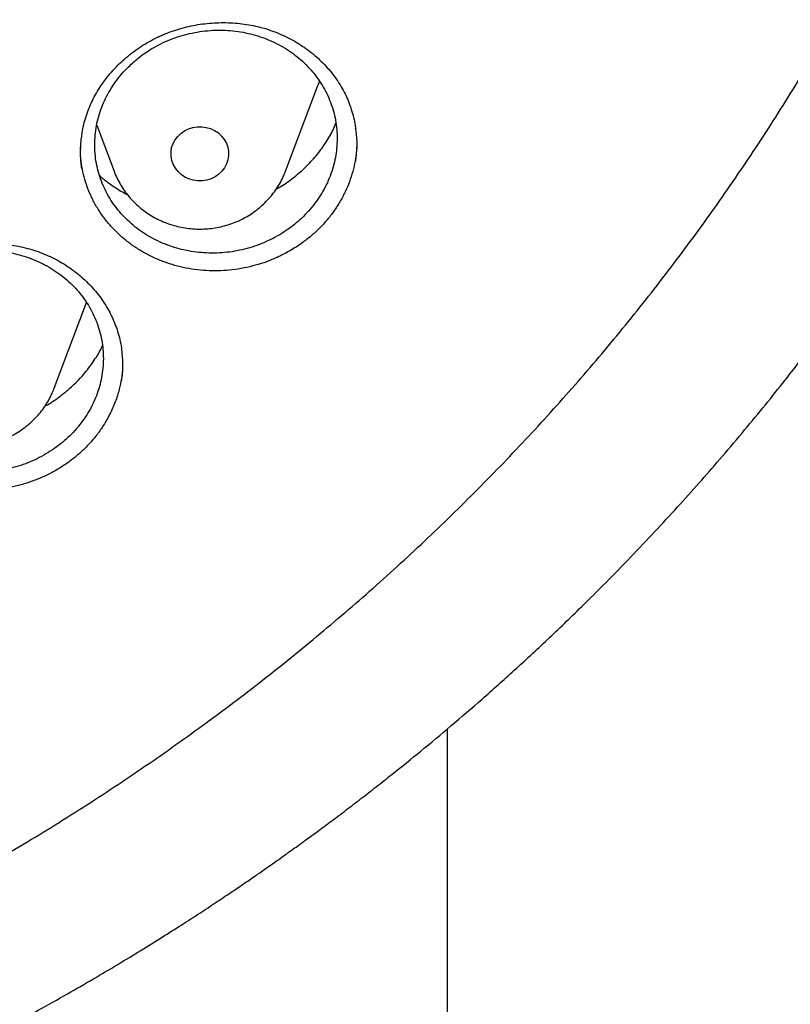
# Model space of a CAD drawing. Header units: millimetres. Extents: x 8 to 1233, y 12 to 1462.
# Tile 52 of 127: x 470 to 480, y 1250 to 1264. Entities that reach past the tile are written whole.
import ezdxf

# ---------------------------------------------------------------- set-up
doc = ezdxf.new("R2010")
doc.units = ezdxf.units.MM

msp = doc.modelspace()

# ---------------------------------------------------------------- linework, layer by layer
at = {"color": 7, "linetype": 'Continuous', "lineweight": 30}
for p, q in [((473.405, 1261.823), (473.852, 1263.011)), ((470.788, 1262.462), (471.029, 1261.823)), ((470.2, 1258.816), (470.648, 1260.004)), ((475.645, 1254.095), (475.645, 1108.528))]:
    msp.add_line(p, q, dxfattribs=at)
at = {"color": 7, "linetype": 'Continuous', "lineweight": 30, "flags": 128}
for points in [[(473.874, 1263.074), (473.874, 1263.073), (473.852, 1263.011)], [(472.524, 1261.823), (472.48, 1261.781), (472.429, 1261.746), (472.373, 1261.719), (472.314, 1261.7), (472.252, 1261.69), (472.189, 1261.69), (472.127, 1261.699), (472.067, 1261.716), (472.011, 1261.742), (471.96, 1261.777), (471.915, 1261.818), (471.878, 1261.865), (471.849, 1261.918), (471.829, 1261.973), (471.819, 1262.031), (471.818, 1262.09), (471.827, 1262.149), (471.846, 1262.205), (471.874, 1262.257), (471.911, 1262.305), (471.955, 1262.347), (472.005, 1262.382), (472.061, 1262.41), (472.12, 1262.428), (472.182, 1262.438), (472.245, 1262.439), (472.307, 1262.43), (472.367, 1262.412), (472.423, 1262.386), (472.474, 1262.352), (472.519, 1262.31), (472.556, 1262.263), (472.585, 1262.211), (472.605, 1262.155), (472.616, 1262.097), (472.616, 1262.038), (472.607, 1261.98), (472.588, 1261.924), (472.56, 1261.871), (472.524, 1261.823)]]:
    msp.add_lwpolyline(points, dxfattribs=at)
at = {"color": 7, "linetype": 'Continuous', "lineweight": 30}
for points, knots in [([(417.449, 1280.838), (417.446, 1280.803), (417.442, 1280.732), (417.435, 1280.615), (417.429, 1280.49), (417.421, 1280.359), (417.412, 1280.218), (417.405, 1280.067), (417.396, 1279.888), (417.387, 1279.679), (417.379, 1279.439), (417.372, 1279.15), (417.367, 1278.808), (417.366, 1278.409), (417.37, 1277.982), (417.383, 1277.493), (417.406, 1276.951), (417.442, 1276.366), (417.489, 1275.778), (417.547, 1275.193), (417.617, 1274.61), (417.711, 1273.929), (417.837, 1273.152), (418.004, 1272.282), (418.156, 1271.593), (418.279, 1271.082), (418.364, 1270.747), (418.452, 1270.418), (418.539, 1270.103), (418.623, 1269.811), (418.701, 1269.546), (418.775, 1269.307), (418.842, 1269.095), (418.902, 1268.908), (418.955, 1268.748), (419, 1268.613), (419.036, 1268.505), (419.067, 1268.416), (419.096, 1268.33), (419.131, 1268.231), (419.173, 1268.112), (419.227, 1267.962), (419.293, 1267.778), (419.375, 1267.559), (419.469, 1267.311), (419.578, 1267.034), (419.699, 1266.733), (419.829, 1266.419), (420.043, 1265.92), (420.345, 1265.253), (420.733, 1264.458), (421.119, 1263.718), (421.5, 1263.031), (421.892, 1262.362), (422.333, 1261.648), (422.831, 1260.888), (423.393, 1260.084), (423.98, 1259.296), (424.516, 1258.618), (424.997, 1258.039), (425.419, 1257.551), (425.864, 1257.056), (426.333, 1256.555), (426.792, 1256.085), (427.237, 1255.646), (427.665, 1255.238), (428.111, 1254.829), (428.572, 1254.42), (428.987, 1254.066), (429.341, 1253.773), (429.623, 1253.544), (429.887, 1253.335), (430.131, 1253.145), (430.356, 1252.973), (430.568, 1252.813), (430.765, 1252.667), (430.945, 1252.536), (431.081, 1252.438), (431.177, 1252.369), (431.235, 1252.328), (431.285, 1252.292), (431.341, 1252.253), (431.417, 1252.199), (431.517, 1252.13), (431.639, 1252.045), (431.785, 1251.945), (431.952, 1251.831), (432.232, 1251.644), (432.62, 1251.391), (433.116, 1251.079), (433.626, 1250.769), (434.149, 1250.464), (434.686, 1250.162), (435.271, 1249.848), (435.906, 1249.522), (436.592, 1249.187), (437.291, 1248.865), (438.063, 1248.529), (438.902, 1248.189), (439.807, 1247.849), (440.706, 1247.539), (441.599, 1247.257), (442.485, 1247.002), (443.362, 1246.773), (444.234, 1246.567), (445.148, 1246.375), (446.108, 1246.199), (447.115, 1246.042), (448.127, 1245.913), (449.142, 1245.812), (450.16, 1245.739), (451.179, 1245.694), (452.2, 1245.677), (453.22, 1245.688), (454.24, 1245.728), (455.258, 1245.796), (456.274, 1245.891), (457.287, 1246.015), (458.298, 1246.166), (459.301, 1246.345), (460.295, 1246.55), (461.281, 1246.782), (462.264, 1247.042), (463.173, 1247.31), (464.009, 1247.579), (464.779, 1247.845), (465.553, 1248.134), (466.339, 1248.447), (467.137, 1248.788), (467.945, 1249.156), (468.757, 1249.552), (469.573, 1249.975), (470.234, 1250.34), (470.737, 1250.631), (471.075, 1250.831), (471.393, 1251.024), (471.688, 1251.207), (471.96, 1251.38), (472.211, 1251.541), (472.439, 1251.692), (472.647, 1251.831), (472.831, 1251.956), (472.992, 1252.066), (473.13, 1252.162), (473.249, 1252.246), (473.344, 1252.313), (473.426, 1252.372), (473.508, 1252.43), (473.604, 1252.499), (473.726, 1252.588), (473.876, 1252.698), (474.053, 1252.829), (474.248, 1252.976), (474.453, 1253.133), (474.664, 1253.297), (474.942, 1253.516), (475.288, 1253.795), (475.705, 1254.143), (476.137, 1254.516), (476.583, 1254.914), (477.042, 1255.339), (477.465, 1255.746), (477.85, 1256.129), (478.19, 1256.477), (478.52, 1256.825), (478.835, 1257.167), (479.134, 1257.499), (479.431, 1257.84), (479.726, 1258.187), (480.017, 1258.539), (480.287, 1258.875), (480.539, 1259.197), (480.773, 1259.504), (480.99, 1259.795), (481.189, 1260.067), (481.376, 1260.329), (481.562, 1260.594), (481.757, 1260.879), (481.965, 1261.189), (482.184, 1261.524), (482.414, 1261.887), (482.654, 1262.276), (482.903, 1262.693), (483.139, 1263.104), (483.362, 1263.505), (483.571, 1263.892), (483.781, 1264.294), (483.984, 1264.698), (484.192, 1265.127), (484.399, 1265.57), (484.602, 1266.024), (484.784, 1266.45), (484.948, 1266.848), (485.094, 1267.216), (485.224, 1267.555), (485.32, 1267.815), (485.387, 1268), (485.428, 1268.114), (485.462, 1268.21), (485.488, 1268.287), (485.51, 1268.348), (485.531, 1268.41), (485.557, 1268.486), (485.592, 1268.587), (485.633, 1268.712), (485.691, 1268.885), (485.761, 1269.104), (485.844, 1269.367), (485.929, 1269.647), (486.016, 1269.943), (486.108, 1270.269), (486.204, 1270.625), (486.304, 1271.013), (486.403, 1271.422), (486.501, 1271.851), (486.597, 1272.302), (486.69, 1272.773), (486.78, 1273.263), (486.874, 1273.838), (486.967, 1274.483), (487.052, 1275.186), (487.119, 1275.866), (487.169, 1276.523), (487.204, 1277.158), (487.226, 1277.768), (487.234, 1278.284), (487.234, 1278.709), (487.23, 1279.05), (487.222, 1279.377), (487.213, 1279.685), (487.201, 1279.968), (487.189, 1280.223), (487.177, 1280.45), (487.164, 1280.652), (487.155, 1280.779), (487.151, 1280.838)], [0, 0, 0, 0, 0.000951, 0.00193, 0.003036, 0.004253, 0.00557, 0.006974, 0.008466, 0.010552, 0.012788, 0.015174, 0.018604, 0.022304, 0.026272, 0.03051, 0.035893, 0.041374, 0.046842, 0.052297, 0.05774, 0.063171, 0.071403, 0.079606, 0.08778, 0.090983, 0.094182, 0.097376, 0.100428, 0.103231, 0.105785, 0.10809, 0.110147, 0.111955, 0.113514, 0.114824, 0.115886, 0.11666, 0.117435, 0.118394, 0.119556, 0.120935, 0.1228, 0.124954, 0.127398, 0.13013, 0.133153, 0.136345, 0.139516, 0.148103, 0.156499, 0.163834, 0.171017, 0.178053, 0.185051, 0.193961, 0.202877, 0.211797, 0.220722, 0.226386, 0.232222, 0.238233, 0.244421, 0.250785, 0.255992, 0.261311, 0.266742, 0.272285, 0.27791, 0.281398, 0.284646, 0.287656, 0.290428, 0.29296, 0.295254, 0.297539, 0.299525, 0.301212, 0.30203, 0.302668, 0.303133, 0.303663, 0.304513, 0.305603, 0.306931, 0.308499, 0.310306, 0.312352, 0.317473, 0.322688, 0.327986, 0.333366, 0.338829, 0.344373, 0.351014, 0.357768, 0.364616, 0.371408, 0.380055, 0.388561, 0.396927, 0.405153, 0.413239, 0.421184, 0.429005, 0.436806, 0.445722, 0.454637, 0.463552, 0.472466, 0.481381, 0.490295, 0.499209, 0.508124, 0.517038, 0.525953, 0.534867, 0.543782, 0.552713, 0.561687, 0.570523, 0.5794, 0.588317, 0.597276, 0.604345, 0.611477, 0.618749, 0.626162, 0.633856, 0.641696, 0.649684, 0.657818, 0.6661, 0.66977, 0.673275, 0.676573, 0.679664, 0.682548, 0.68518, 0.687612, 0.689845, 0.691879, 0.693551, 0.69506, 0.69637, 0.697452, 0.698185, 0.699064, 0.700127, 0.701374, 0.703099, 0.705086, 0.707304, 0.709618, 0.712011, 0.714483, 0.719094, 0.723957, 0.729073, 0.73444, 0.74006, 0.745932, 0.750271, 0.754723, 0.759079, 0.763274, 0.767308, 0.77118, 0.775537, 0.779669, 0.783577, 0.787261, 0.790789, 0.794084, 0.797145, 0.799974, 0.80285, 0.805987, 0.809384, 0.813035, 0.816945, 0.821115, 0.825545, 0.830235, 0.834102, 0.838129, 0.842317, 0.846532, 0.850561, 0.855429, 0.859991, 0.864249, 0.8682, 0.871847, 0.875187, 0.878223, 0.879511, 0.880626, 0.881559, 0.88231, 0.882879, 0.883358, 0.884118, 0.885104, 0.886317, 0.887757, 0.890141, 0.892692, 0.895393, 0.898241, 0.901239, 0.90476, 0.908466, 0.912357, 0.916434, 0.920696, 0.925143, 0.929775, 0.934543, 0.941328, 0.94789, 0.954228, 0.960343, 0.966236, 0.971905, 0.977351, 0.980594, 0.983753, 0.986827, 0.989704, 0.992312, 0.994612, 0.996657, 0.99845, 1, 1, 1, 1]), ([(420.062, 1274.36), (420.064, 1274.346), (420.086, 1274.167), (420.138, 1273.824), (420.218, 1273.333), (420.308, 1272.842), (420.405, 1272.353), (420.512, 1271.866), (420.626, 1271.381), (420.749, 1270.897), (420.881, 1270.415), (421.02, 1269.935), (421.169, 1269.457), (421.325, 1268.982), (421.49, 1268.509), (421.662, 1268.039), (421.843, 1267.572), (422.032, 1267.107), (422.229, 1266.645), (422.435, 1266.187), (422.648, 1265.731), (422.868, 1265.279), (423.097, 1264.83), (423.334, 1264.385), (423.578, 1263.944), (423.83, 1263.506), (424.089, 1263.072), (424.356, 1262.643), (424.63, 1262.217), (424.912, 1261.796), (425.201, 1261.379), (425.497, 1260.966), (425.801, 1260.559), (426.111, 1260.155), (426.428, 1259.757), (426.753, 1259.363), (427.084, 1258.975), (427.421, 1258.592), (427.766, 1258.213), (428.116, 1257.841), (428.474, 1257.473), (428.837, 1257.111), (429.207, 1256.755), (429.583, 1256.405), (429.965, 1256.06), (430.353, 1255.721), (430.747, 1255.388), (431.147, 1255.061), (431.552, 1254.741), (431.962, 1254.426), (432.379, 1254.118), (432.8, 1253.816), (433.227, 1253.521), (433.658, 1253.233), (434.095, 1252.951), (434.536, 1252.675), (434.983, 1252.407), (435.433, 1252.145), (435.889, 1251.891), (436.348, 1251.643), (436.812, 1251.402), (437.28, 1251.169), (437.752, 1250.942), (438.228, 1250.723), (438.708, 1250.512), (439.191, 1250.307), (439.677, 1250.11), (440.168, 1249.921), (440.661, 1249.739), (441.157, 1249.565), (441.657, 1249.398), (442.159, 1249.239), (442.664, 1249.088), (443.171, 1248.944), (443.681, 1248.808), (444.193, 1248.68), (444.707, 1248.56), (445.224, 1248.448), (445.742, 1248.343), (446.262, 1248.247), (446.784, 1248.159), (447.307, 1248.078), (447.831, 1248.006), (448.357, 1247.941), (448.883, 1247.885), (449.411, 1247.837), (449.939, 1247.797), (450.468, 1247.765), (450.997, 1247.741), (451.527, 1247.725), (452.057, 1247.717), (452.587, 1247.717), (453.117, 1247.726), (453.647, 1247.742), (454.176, 1247.767), (454.705, 1247.8), (455.233, 1247.841), (455.76, 1247.889), (456.287, 1247.946), (456.812, 1248.012), (457.337, 1248.085), (457.86, 1248.166), (458.381, 1248.255), (458.901, 1248.352), (459.419, 1248.457), (459.935, 1248.57), (460.449, 1248.691), (460.961, 1248.819), (461.471, 1248.956), (461.978, 1249.1), (462.483, 1249.252), (462.985, 1249.412), (463.484, 1249.579), (463.98, 1249.754), (464.473, 1249.937), (464.963, 1250.127), (465.449, 1250.324), (465.932, 1250.529), (466.412, 1250.741), (466.887, 1250.961), (467.359, 1251.188), (467.827, 1251.422), (468.29, 1251.663), (468.749, 1251.911), (469.204, 1252.167), (469.655, 1252.429), (470.101, 1252.698), (470.542, 1252.974), (470.978, 1253.256), (471.409, 1253.546), (471.835, 1253.841), (472.256, 1254.144), (472.672, 1254.452), (473.082, 1254.767), (473.487, 1255.088), (473.886, 1255.416), (474.279, 1255.749), (474.667, 1256.088), (475.048, 1256.434), (475.424, 1256.785), (475.793, 1257.141), (476.156, 1257.504), (476.513, 1257.872), (476.863, 1258.245), (477.207, 1258.624), (477.544, 1259.007), (477.875, 1259.396), (478.198, 1259.79), (478.515, 1260.189), (478.825, 1260.593), (479.128, 1261.001), (479.423, 1261.414), (479.712, 1261.831), (479.993, 1262.253), (480.267, 1262.679), (480.533, 1263.109), (480.792, 1263.543), (481.043, 1263.981), (481.286, 1264.423), (481.522, 1264.868), (481.75, 1265.317), (481.971, 1265.77), (482.183, 1266.225), (482.387, 1266.684), (482.584, 1267.146), (482.772, 1267.611), (482.952, 1268.079), (483.125, 1268.549), (483.288, 1269.022), (483.444, 1269.498), (483.592, 1269.976), (483.731, 1270.456), (483.861, 1270.938), (483.984, 1271.422), (484.098, 1271.907), (484.203, 1272.395), (484.3, 1272.884), (484.389, 1273.374), (484.468, 1273.866), (484.526, 1274.255), (484.554, 1274.48), (484.561, 1274.54)], [0, 0, 0, 0, 0.000487, 0.006121, 0.011754, 0.017387, 0.023021, 0.028654, 0.034288, 0.039922, 0.045555, 0.051189, 0.056822, 0.062456, 0.06809, 0.073724, 0.079357, 0.084991, 0.090625, 0.096259, 0.101893, 0.107527, 0.113161, 0.118796, 0.12443, 0.130064, 0.135698, 0.141333, 0.146967, 0.152602, 0.158236, 0.163871, 0.169506, 0.17514, 0.180775, 0.18641, 0.192045, 0.19768, 0.203315, 0.20895, 0.214585, 0.22022, 0.225855, 0.23149, 0.237126, 0.242761, 0.248397, 0.254032, 0.259668, 0.265303, 0.270939, 0.276574, 0.28221, 0.287846, 0.293482, 0.299117, 0.304753, 0.310389, 0.316025, 0.321661, 0.327297, 0.332933, 0.338569, 0.344205, 0.349841, 0.355478, 0.361114, 0.36675, 0.372386, 0.378023, 0.383659, 0.389295, 0.394932, 0.400568, 0.406204, 0.411841, 0.417477, 0.423114, 0.42875, 0.434387, 0.440023, 0.44566, 0.451296, 0.456933, 0.462569, 0.468206, 0.473842, 0.479479, 0.485115, 0.490752, 0.496388, 0.502025, 0.507662, 0.513298, 0.518935, 0.524571, 0.530208, 0.535845, 0.541481, 0.547118, 0.552754, 0.558391, 0.564027, 0.569664, 0.5753, 0.580937, 0.586573, 0.59221, 0.597846, 0.603483, 0.609119, 0.614756, 0.620392, 0.626028, 0.631665, 0.637301, 0.642937, 0.648574, 0.65421, 0.659846, 0.665482, 0.671118, 0.676754, 0.682391, 0.688027, 0.693663, 0.699299, 0.704935, 0.710571, 0.716206, 0.721842, 0.727478, 0.733114, 0.73875, 0.744385, 0.750021, 0.755656, 0.761292, 0.766927, 0.772563, 0.778198, 0.783834, 0.789469, 0.795104, 0.800739, 0.806374, 0.812009, 0.817644, 0.823279, 0.828914, 0.834549, 0.840184, 0.845819, 0.851453, 0.857088, 0.862722, 0.868357, 0.873991, 0.879626, 0.88526, 0.890894, 0.896529, 0.902163, 0.907797, 0.913431, 0.919065, 0.924699, 0.930333, 0.935967, 0.9416, 0.947234, 0.952868, 0.958502, 0.964135, 0.969769, 0.975403, 0.981036, 0.98667, 0.992303, 0.997937, 1, 1, 1, 1]), ([(471.676, 1263.699), (471.696, 1263.707), (471.753, 1263.732), (471.852, 1263.769), (471.973, 1263.806), (472.096, 1263.836), (472.223, 1263.859), (472.351, 1263.874), (472.48, 1263.881), (472.609, 1263.881), (472.738, 1263.873), (472.865, 1263.857), (472.989, 1263.834), (473.11, 1263.803), (473.228, 1263.765), (473.342, 1263.719), (473.453, 1263.667), (473.56, 1263.607), (473.664, 1263.54), (473.763, 1263.467), (473.856, 1263.387), (473.944, 1263.302), (474.024, 1263.212), (474.097, 1263.117), (474.162, 1263.019), (474.219, 1262.919), (474.268, 1262.815), (474.309, 1262.707), (474.343, 1262.596), (474.365, 1262.498), (474.374, 1262.436), (474.377, 1262.413)], [0, 0, 0, 0, 0.0176018, 0.0524175, 0.0874185, 0.1226869, 0.1581895, 0.1938774, 0.2296883, 0.2655506, 0.3013673, 0.3370604, 0.3725646, 0.4078281, 0.4428019, 0.4776015, 0.5127327, 0.5482891, 0.5841926, 0.6203485, 0.6566495, 0.6929789, 0.7291899, 0.7651815, 0.8008693, 0.8361909, 0.8712272, 0.9066122, 0.9423559, 0.9783963, 1, 1, 1, 1]), ([(470.58, 1262.311), (470.583, 1262.334), (470.592, 1262.397), (470.615, 1262.496), (470.648, 1262.609), (470.69, 1262.719), (470.74, 1262.826), (470.798, 1262.93), (470.863, 1263.031), (470.936, 1263.13), (471.017, 1263.224), (471.104, 1263.314), (471.197, 1263.398), (471.297, 1263.477), (471.401, 1263.55), (471.509, 1263.616), (471.602, 1263.665), (471.658, 1263.691), (471.676, 1263.699)], [0, 0, 0, 0, 0.040071, 0.107115, 0.173437, 0.238971, 0.304035, 0.369615, 0.435717, 0.502252, 0.569105, 0.636144, 0.703216, 0.77014, 0.836788, 0.903052, 0.968859, 1, 1, 1, 1]), ([(471.25, 1263.289), (471.218, 1263.258), (471.154, 1263.194), (471.068, 1263.089), (470.99, 1262.977), (470.924, 1262.859), (470.868, 1262.739), (470.824, 1262.615), (470.79, 1262.486), (470.769, 1262.356), (470.76, 1262.227), (470.762, 1262.097), (470.776, 1261.968), (470.803, 1261.84), (470.84, 1261.716), (470.889, 1261.595), (470.949, 1261.478), (471.021, 1261.367), (471.101, 1261.262), (471.191, 1261.165), (471.291, 1261.074), (471.399, 1260.991), (471.513, 1260.918), (471.634, 1260.854), (471.762, 1260.8), (471.895, 1260.756), (472.03, 1260.722), (472.169, 1260.7), (472.31, 1260.688), (472.453, 1260.687), (472.594, 1260.697), (472.734, 1260.718), (472.873, 1260.75), (473.009, 1260.792), (473.139, 1260.845), (473.265, 1260.907), (473.386, 1260.979), (473.501, 1261.06), (473.606, 1261.149), (473.704, 1261.245), (473.793, 1261.349), (473.873, 1261.46), (473.942, 1261.575), (474, 1261.694), (474.048, 1261.819), (474.084, 1261.946), (474.108, 1262.075), (474.12, 1262.204), (474.121, 1262.335), (474.11, 1262.465), (474.086, 1262.593), (474.052, 1262.717), (474.005, 1262.84), (473.947, 1262.958), (473.879, 1263.07), (473.801, 1263.176), (473.713, 1263.276), (473.615, 1263.369), (473.51, 1263.453), (473.398, 1263.528), (473.277, 1263.595), (473.15, 1263.652), (473.02, 1263.698), (472.886, 1263.734), (472.747, 1263.76), (472.605, 1263.775), (472.465, 1263.778), (472.323, 1263.771), (472.182, 1263.752), (472.042, 1263.723), (471.906, 1263.684), (471.775, 1263.634), (471.646, 1263.574), (471.513, 1263.498), (471.378, 1263.405), (471.293, 1263.328), (471.25, 1263.289)], [0, 0, 0, 0, 0.01322, 0.02644, 0.040045, 0.053649, 0.066869, 0.080089, 0.093693, 0.107297, 0.120521, 0.133744, 0.147351, 0.160958, 0.174189, 0.18742, 0.201034, 0.214649, 0.227887, 0.241125, 0.254748, 0.268371, 0.281613, 0.294856, 0.308484, 0.322111, 0.335353, 0.348596, 0.362223, 0.37585, 0.389087, 0.402324, 0.415946, 0.429568, 0.442798, 0.456027, 0.469641, 0.483255, 0.496478, 0.5097, 0.523307, 0.536914, 0.550133, 0.563353, 0.576956, 0.59056, 0.603781, 0.617003, 0.630609, 0.644214, 0.657443, 0.670671, 0.684283, 0.697895, 0.711131, 0.724367, 0.737987, 0.751607, 0.764849, 0.778091, 0.791717, 0.805344, 0.818587, 0.83183, 0.845458, 0.859086, 0.872325, 0.885564, 0.899188, 0.912812, 0.926044, 0.939276, 0.952893, 0.966509, 0.983162, 1, 1, 1, 1]), ([(473.277, 1261.576), (473.295, 1261.585), (473.379, 1261.63), (473.515, 1261.73), (473.683, 1261.874), (473.832, 1262.034), (473.96, 1262.209), (474.051, 1262.36), (474.091, 1262.456), (474.104, 1262.486)], [0, 0, 0, 0, 0.047024, 0.221089, 0.395242, 0.569951, 0.744104, 0.918293, 1, 1, 1, 1]), ([(470.578, 1262.315), (470.578, 1262.313), (470.564, 1262.246), (470.56, 1262.111), (470.561, 1261.959), (470.576, 1261.874), (470.58, 1261.855)], [0, 0, 0, 0, 0.014102, 0.441767, 0.870804, 1, 1, 1, 1]), ([(474.378, 1261.958), (474.385, 1262.021), (474.399, 1262.15), (474.396, 1262.304), (474.38, 1262.393), (474.376, 1262.417)], [0, 0, 0, 0, 0.41296, 0.843103, 1, 1, 1, 1]), ([(473.288, 1260.629), (473.24, 1260.608), (473.142, 1260.566), (472.989, 1260.518), (472.83, 1260.48), (472.669, 1260.454), (472.508, 1260.442), (472.347, 1260.441), (472.185, 1260.454), (472.026, 1260.479), (471.871, 1260.516), (471.72, 1260.564), (471.574, 1260.625), (471.434, 1260.698), (471.302, 1260.78), (471.18, 1260.872), (471.065, 1260.975), (470.96, 1261.086), (470.867, 1261.204), (470.785, 1261.33), (470.714, 1261.463), (470.656, 1261.602), (470.612, 1261.743), (470.581, 1261.887), (470.563, 1262.025), (470.563, 1262.115), (470.562, 1262.155)], [0, 0, 0, 0, 0.0413819, 0.0827653, 0.1253431, 0.1679201, 0.2093942, 0.2508692, 0.2935547, 0.3362402, 0.377671, 0.4191015, 0.4617396, 0.504377, 0.5457591, 0.5871415, 0.629721, 0.6723011, 0.7137918, 0.7552825, 0.7979821, 0.8406815, 0.8821215, 0.9235614, 0.9662075, 1, 1, 1, 1]), ([(474.395, 1262.255), (474.394, 1262.208), (474.392, 1262.112), (474.372, 1261.965), (474.338, 1261.818), (474.292, 1261.675), (474.233, 1261.535), (474.161, 1261.399), (474.077, 1261.269), (473.982, 1261.147), (473.877, 1261.033), (473.761, 1260.925), (473.625, 1260.819), (473.469, 1260.717), (473.349, 1260.658), (473.288, 1260.629)], [0, 0, 0, 0, 0.069586, 0.145056, 0.220525, 0.293814, 0.367104, 0.442527, 0.51795, 0.591123, 0.664296, 0.739593, 0.81489, 0.906935, 1, 1, 1, 1]), ([(470.828, 1261.764), (470.832, 1261.759), (470.887, 1261.706), (471.01, 1261.62), (471.134, 1261.538), (471.205, 1261.505), (471.211, 1261.503)], [0, 0, 0, 0, 0.043219, 0.502318, 0.961239, 1, 1, 1, 1]), ([(471.03, 1261.821), (471.03, 1261.819), (471.042, 1261.786), (471.071, 1261.723), (471.118, 1261.634), (471.173, 1261.549), (471.236, 1261.468), (471.305, 1261.393), (471.381, 1261.323), (471.462, 1261.26), (471.548, 1261.203), (471.64, 1261.154), (471.735, 1261.111), (471.833, 1261.077), (471.935, 1261.05), (472.038, 1261.032), (472.143, 1261.021), (472.248, 1261.02), (472.353, 1261.026), (472.457, 1261.041), (472.56, 1261.065), (472.66, 1261.096), (472.757, 1261.136), (472.851, 1261.183), (472.94, 1261.237), (473.024, 1261.299), (473.103, 1261.367), (473.151, 1261.418), (473.175, 1261.443)], [0, 0, 0, 0, 0.0016581, 0.040969, 0.0803208, 0.1197251, 0.1591917, 0.1987278, 0.2383382, 0.2780253, 0.3177893, 0.3576281, 0.3975379, 0.4375135, 0.4775486, 0.5176358, 0.5577671, 0.597934, 0.6381274, 0.6783355, 0.7185475, 0.7587532, 0.7989418, 0.8391024, 0.879224, 0.9192961, 0.9593089, 1, 1, 1, 1]), ([(473.175, 1261.443), (473.19, 1261.461), (473.227, 1261.504), (473.281, 1261.578), (473.334, 1261.666), (473.376, 1261.748), (473.396, 1261.802), (473.405, 1261.824)], [0, 0, 0, 0, 0.1546186, 0.3835283, 0.61216, 0.8403168, 1, 1, 1, 1]), ([(467.491, 1259.777), (467.5, 1259.794), (467.527, 1259.846), (467.577, 1259.931), (467.645, 1260.029), (467.721, 1260.124), (467.804, 1260.215), (467.893, 1260.301), (467.989, 1260.382), (468.09, 1260.458), (468.196, 1260.527), (468.307, 1260.59), (468.421, 1260.646), (468.538, 1260.694), (468.657, 1260.734), (468.778, 1260.767), (468.902, 1260.793), (469.029, 1260.812), (469.157, 1260.823), (469.287, 1260.826), (469.417, 1260.822), (469.546, 1260.81), (469.673, 1260.791), (469.797, 1260.763), (469.918, 1260.729), (470.034, 1260.688), (470.146, 1260.64), (470.255, 1260.584), (470.36, 1260.522), (470.46, 1260.453), (470.556, 1260.377), (470.647, 1260.296), (470.731, 1260.208), (470.809, 1260.116), (470.879, 1260.02), (470.941, 1259.92), (470.996, 1259.816), (471.042, 1259.71), (471.08, 1259.601), (471.11, 1259.49), (471.127, 1259.408), (471.132, 1259.364), (471.133, 1259.357)], [0, 0, 0, 0, 0.012722, 0.038201, 0.063798, 0.089562, 0.115471, 0.141493, 0.167585, 0.193694, 0.219752, 0.245706, 0.271509, 0.297123, 0.322508, 0.347694, 0.373077, 0.398759, 0.424684, 0.450785, 0.476986, 0.503199, 0.529317, 0.555264, 0.580974, 0.606401, 0.631585, 0.656984, 0.682663, 0.708568, 0.734655, 0.760875, 0.787172, 0.813486, 0.839752, 0.865924, 0.891972, 0.917877, 0.943638, 0.969493, 0.99552, 1, 1, 1, 1]), ([(468.008, 1260.249), (467.976, 1260.217), (467.912, 1260.154), (467.826, 1260.049), (467.749, 1259.938), (467.682, 1259.822), (467.627, 1259.702), (467.582, 1259.578), (467.549, 1259.451), (467.527, 1259.322), (467.518, 1259.193), (467.52, 1259.064), (467.535, 1258.934), (467.561, 1258.807), (467.599, 1258.683), (467.648, 1258.563), (467.708, 1258.447), (467.779, 1258.335), (467.86, 1258.231), (467.95, 1258.134), (468.05, 1258.043), (468.158, 1257.96), (468.273, 1257.887), (468.394, 1257.823), (468.521, 1257.769), (468.654, 1257.724), (468.79, 1257.69), (468.928, 1257.667), (469.07, 1257.655), (469.212, 1257.654), (469.353, 1257.663), (469.493, 1257.683), (469.633, 1257.715), (469.769, 1257.757), (469.899, 1257.808), (470.025, 1257.87), (470.146, 1257.941), (470.261, 1258.021), (470.366, 1258.109), (470.464, 1258.205), (470.553, 1258.308), (470.633, 1258.418), (470.702, 1258.532), (470.76, 1258.651), (470.808, 1258.775), (470.844, 1258.901), (470.868, 1259.029), (470.881, 1259.158), (470.881, 1259.288), (470.87, 1259.418), (470.847, 1259.545), (470.812, 1259.669), (470.765, 1259.791), (470.708, 1259.909), (470.639, 1260.02), (470.561, 1260.126), (470.473, 1260.226), (470.375, 1260.319), (470.27, 1260.403), (470.157, 1260.478), (470.037, 1260.545), (469.91, 1260.602), (469.779, 1260.649), (469.645, 1260.685), (469.506, 1260.711), (469.365, 1260.726), (469.224, 1260.73), (469.082, 1260.724), (468.941, 1260.706), (468.801, 1260.677), (468.665, 1260.638), (468.533, 1260.589), (468.405, 1260.53), (468.272, 1260.455), (468.137, 1260.363), (468.052, 1260.287), (468.008, 1260.249)], [0, 0, 0, 0, 0.013222, 0.026444, 0.04005, 0.053656, 0.066878, 0.0801, 0.093706, 0.107311, 0.120538, 0.133765, 0.147376, 0.160987, 0.174221, 0.187456, 0.201075, 0.214694, 0.227935, 0.241176, 0.254802, 0.268428, 0.281671, 0.294914, 0.308542, 0.32217, 0.33541, 0.34865, 0.362275, 0.3759, 0.389134, 0.402367, 0.415985, 0.429603, 0.442828, 0.456054, 0.469664, 0.483274, 0.496494, 0.509714, 0.523319, 0.536923, 0.550143, 0.563363, 0.576967, 0.590571, 0.603796, 0.617021, 0.630629, 0.644238, 0.65747, 0.670702, 0.684319, 0.697935, 0.711174, 0.724414, 0.738038, 0.751662, 0.764905, 0.778148, 0.791776, 0.805404, 0.818645, 0.831887, 0.845513, 0.85914, 0.872375, 0.885611, 0.899232, 0.912852, 0.92608, 0.939307, 0.95292, 0.966532, 0.983173, 1, 1, 1, 1]), ([(470.074, 1258.572), (470.085, 1258.577), (470.161, 1258.617), (470.291, 1258.71), (470.461, 1258.85), (470.612, 1259.008), (470.742, 1259.18), (470.827, 1259.315), (470.862, 1259.394), (470.869, 1259.409)], [0, 0, 0, 0, 0.028886, 0.214161, 0.399504, 0.585437, 0.77078, 0.95613, 1, 1, 1, 1]), ([(471.132, 1258.914), (471.134, 1258.926), (471.149, 1259.003), (471.151, 1259.147), (471.148, 1259.285), (471.134, 1259.355), (471.132, 1259.361)], [0, 0, 0, 0, 0.081737, 0.519852, 0.958491, 1, 1, 1, 1]), ([(471.148, 1259.2), (471.148, 1259.168), (471.148, 1259.085), (471.132, 1258.952), (471.1, 1258.793), (471.049, 1258.624), (470.995, 1258.51), (470.968, 1258.452)], [0, 0, 0, 0, 0.127861, 0.323252, 0.518643, 0.757987, 1, 1, 1, 1]), ([(470.968, 1258.452), (470.944, 1258.408), (470.897, 1258.32), (470.81, 1258.194), (470.712, 1258.073), (470.603, 1257.96), (470.486, 1257.857), (470.359, 1257.762), (470.224, 1257.677), (470.081, 1257.602), (469.933, 1257.54), (469.781, 1257.488), (469.624, 1257.448), (469.463, 1257.42), (469.303, 1257.405), (469.143, 1257.402), (468.981, 1257.412), (468.821, 1257.434), (468.666, 1257.468), (468.514, 1257.514), (468.365, 1257.572), (468.223, 1257.642), (468.09, 1257.721), (467.965, 1257.811), (467.847, 1257.911), (467.739, 1258.02), (467.643, 1258.136), (467.558, 1258.26), (467.484, 1258.391), (467.423, 1258.528), (467.375, 1258.667), (467.34, 1258.811), (467.32, 1258.958), (467.311, 1259.061), (467.314, 1259.114), (467.314, 1259.117)], [0, 0, 0, 0, 0.030731, 0.061464, 0.093085, 0.124705, 0.155474, 0.186243, 0.217913, 0.249583, 0.28028, 0.310976, 0.342568, 0.37416, 0.40481, 0.43546, 0.466996, 0.498532, 0.529286, 0.560039, 0.591686, 0.623333, 0.654094, 0.684854, 0.716508, 0.748161, 0.778955, 0.809748, 0.841437, 0.873125, 0.903898, 0.934673, 0.966335, 0.997997, 1, 1, 1, 1]), ([(467.826, 1258.813), (467.838, 1258.783), (467.862, 1258.723), (467.909, 1258.636), (467.963, 1258.55), (468.025, 1258.469), (468.094, 1258.393), (468.169, 1258.323), (468.249, 1258.259), (468.335, 1258.202), (468.426, 1258.151), (468.521, 1258.108), (468.619, 1258.073), (468.72, 1258.046), (468.823, 1258.026), (468.928, 1258.015), (469.033, 1258.013), (469.138, 1258.019), (469.243, 1258.033), (469.345, 1258.056), (469.446, 1258.086), (469.543, 1258.125), (469.637, 1258.172), (469.728, 1258.225), (469.784, 1258.268), (469.813, 1258.289)], [0, 0, 0, 0, 0.039959, 0.08292, 0.125939, 0.169024, 0.212184, 0.255425, 0.29875, 0.342159, 0.385649, 0.429218, 0.472859, 0.516566, 0.560331, 0.604144, 0.647998, 0.691881, 0.735782, 0.779688, 0.823588, 0.867471, 0.911324, 0.955136, 1, 1, 1, 1]), ([(469.813, 1258.289), (469.83, 1258.303), (469.875, 1258.34), (469.941, 1258.404), (470.01, 1258.481), (470.071, 1258.564), (470.125, 1258.651), (470.168, 1258.735), (470.19, 1258.792), (470.2, 1258.817)], [0, 0, 0, 0, 0.103891, 0.259265, 0.414486, 0.569403, 0.724001, 0.878278, 1, 1, 1, 1])]:
    msp.add_open_spline(points, degree=3, knots=knots, dxfattribs=at)

doc.saveas('drawing.dxf')
